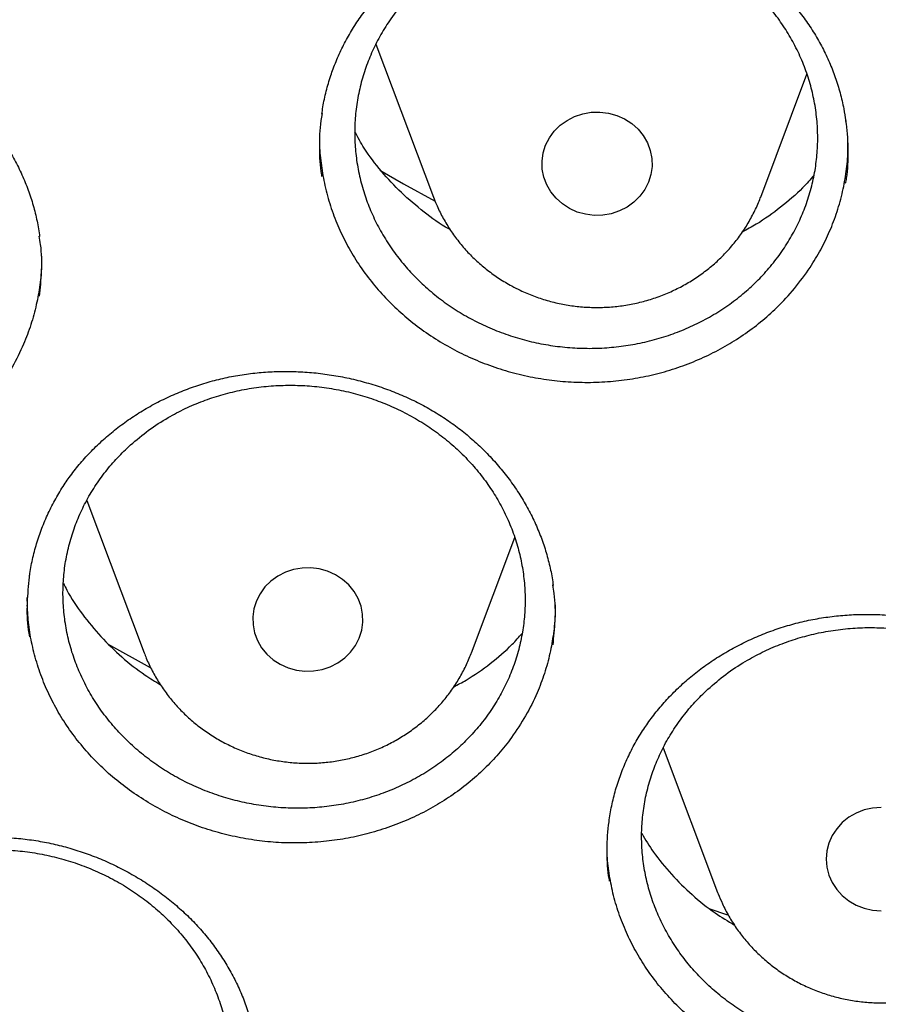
# Model space of a CAD drawing. Header units: millimetres. Extents: x 8 to 1233, y 12 to 1462.
# Tile 26 of 127: x 439.31 to 445.54, y 1257.13 to 1264.28. Entities that reach past the tile are written whole.
import ezdxf

# ---------------------------------------------------------------- set-up
doc = ezdxf.new("R2010")
doc.units = ezdxf.units.MM

msp = doc.modelspace()

# ---------------------------------------------------------------- linework, layer by layer
at = {"color": 7, "linetype": 'Continuous', "lineweight": 30}
for p, q in [((441.8948, 1264.1032), (442.3119, 1262.9946)), ((444.688, 1262.9946), (445.0235, 1263.8862)), ((439.7956, 1260.7923), (440.2119, 1259.6859)), ((442.588, 1259.6859), (442.9025, 1260.5217)), ((439.363, 1260.0599), (439.3634, 1260.0874)), ((439.9453, 1259.751), (440.2561, 1259.5796)), ((442.5861, 1259.6809), (442.588, 1259.6859)), ((443.9802, 1258.9969), (444.3753, 1257.9468)), ((444.3753, 1257.9468), (444.3791, 1257.9368)), ((444.3105, 1257.8293), (444.4476, 1257.7845))]:
    msp.add_line(p, q, dxfattribs=at)
at = {"color": 7, "linetype": 'Continuous', "lineweight": 30, "flags": 128}
for points in [[(443.2999, 1262.9111), (443.2482, 1262.9444), (443.2027, 1262.985), (443.1645, 1263.0317), (443.1345, 1263.0834), (443.1136, 1263.1389), (443.1021, 1263.1968), (443.1005, 1263.2557), (443.1087, 1263.3141), (443.1265, 1263.3706), (443.1535, 1263.4237), (443.1891, 1263.4722), (443.2323, 1263.515), (443.2821, 1263.5508), (443.3372, 1263.5789), (443.3964, 1263.5986), (443.4581, 1263.6093), (443.5209, 1263.6108), (443.5831, 1263.6032), (443.6433, 1263.5864), (443.6999, 1263.5611), (443.7517, 1263.5277), (443.7972, 1263.4872), (443.8354, 1263.4405), (443.8654, 1263.3887), (443.8863, 1263.3332), (443.8977, 1263.2753), (443.8994, 1263.2164), (443.8912, 1263.158), (443.8734, 1263.1016), (443.8463, 1263.0484), (443.8108, 1262.9999), (443.7676, 1262.9572), (443.7178, 1262.9213), (443.6626, 1262.8932), (443.6035, 1262.8736), (443.5417, 1262.8628), (443.479, 1262.8613), (443.4168, 1262.869), (443.3566, 1262.8857), (443.2999, 1262.9111)], [(441.9235, 1263.1895), (442.0957, 1263.0913), (442.3242, 1262.9644)], [(441.5999, 1260.2524), (441.5433, 1260.2777), (441.4831, 1260.2945), (441.4209, 1260.3022), (441.3581, 1260.3006), (441.2964, 1260.2899), (441.2372, 1260.2702), (441.1821, 1260.2421), (441.1323, 1260.2063), (441.0891, 1260.1636), (441.0535, 1260.115), (441.0265, 1260.0619), (441.0087, 1260.0054), (441.0005, 1259.947), (441.0021, 1259.8882), (441.0136, 1259.8303), (441.0345, 1259.7747), (441.0645, 1259.723), (441.1027, 1259.6763), (441.1482, 1259.6357), (441.1999, 1259.6024), (441.2566, 1259.577), (441.3168, 1259.5603), (441.379, 1259.5526), (441.4417, 1259.5542), (441.5035, 1259.5649), (441.5626, 1259.5846), (441.6178, 1259.6127), (441.6676, 1259.6485), (441.7108, 1259.6912), (441.7463, 1259.7397), (441.7734, 1259.7929), (441.7912, 1259.8494), (441.7994, 1259.9077), (441.7977, 1259.9666), (441.7863, 1260.0245), (441.7654, 1260.08), (441.7354, 1260.1318), (441.6972, 1260.1785), (441.6517, 1260.219), (441.5999, 1260.2524)], [(445.5634, 1258.5635), (445.5008, 1258.5589), (445.4398, 1258.5452), (445.3818, 1258.5226), (445.3282, 1258.4919), (445.2805, 1258.4536), (445.2398, 1258.4089), (445.207, 1258.3586), (445.1829, 1258.3042), (445.1683, 1258.247), (445.1634, 1258.1883), (445.1683, 1258.1296), (445.1829, 1258.0723), (445.207, 1258.0179), (445.2398, 1257.9677), (445.2805, 1257.9229), (445.3282, 1257.8847), (445.3818, 1257.8539), (445.4398, 1257.8314), (445.5008, 1257.8176), (445.5634, 1257.813)]]:
    msp.add_lwpolyline(points, dxfattribs=at)
at = {"color": 7, "linetype": 'Continuous', "lineweight": 30}
for points, knots in [([(417.4486, 1280.8375), (417.4463, 1280.8027), (417.4415, 1280.7321), (417.4354, 1280.6152), (417.4286, 1280.4902), (417.4206, 1280.3588), (417.4125, 1280.2179), (417.4045, 1280.0667), (417.3961, 1279.888), (417.3875, 1279.6794), (417.3794, 1279.4387), (417.372, 1279.1495), (417.3668, 1278.8078), (417.3658, 1278.4091), (417.3705, 1277.9815), (417.3829, 1277.4935), (417.4058, 1276.9514), (417.4417, 1276.3657), (417.4891, 1275.778), (417.5475, 1275.1926), (417.6168, 1274.6096), (417.7109, 1273.9289), (417.8369, 1273.1522), (418.0037, 1272.2819), (418.1559, 1271.593), (418.2794, 1271.0823), (418.3644, 1270.7469), (418.4517, 1270.4176), (418.5387, 1270.1029), (418.6226, 1269.8113), (418.7015, 1269.5461), (418.7747, 1269.3073), (418.8417, 1269.0947), (418.9018, 1268.9082), (418.9546, 1268.7476), (418.9996, 1268.6128), (419.0361, 1268.5051), (419.0667, 1268.4158), (419.0963, 1268.3301), (419.1307, 1268.2311), (419.1729, 1268.1117), (419.2265, 1267.9616), (419.2934, 1267.778), (419.3749, 1267.5587), (419.4694, 1267.3106), (419.5776, 1267.0339), (419.6987, 1266.7331), (419.8293, 1266.4187), (420.0428, 1265.9201), (420.3446, 1265.2531), (420.7327, 1264.4582), (421.1189, 1263.7182), (421.4998, 1263.0305), (421.8915, 1262.3618), (422.3326, 1261.6481), (422.8309, 1260.888), (423.3928, 1260.0842), (423.9795, 1259.2958), (424.5162, 1258.6177), (424.997, 1258.0394), (425.4191, 1257.551), (425.8641, 1257.056), (426.3329, 1256.5553), (426.7917, 1256.0852), (427.2371, 1255.6461), (427.6654, 1255.2382), (428.1106, 1254.8291), (428.5722, 1254.4202), (428.9867, 1254.0662), (429.3409, 1253.7727), (429.623, 1253.5442), (429.8866, 1253.3351), (430.1312, 1253.1447), (430.3564, 1252.9725), (430.5684, 1252.813), (430.7654, 1252.6671), (430.9451, 1252.5358), (431.0812, 1252.4377), (431.1767, 1252.3693), (431.2352, 1252.3277), (431.285, 1252.2924), (431.3413, 1252.2526), (431.4168, 1252.1995), (431.517, 1252.1295), (431.6395, 1252.0446), (431.7846, 1251.9451), (431.9524, 1251.8312), (432.2315, 1251.6444), (432.6199, 1251.3909), (433.1158, 1251.0786), (433.6257, 1250.7693), (434.1492, 1250.4637), (434.6865, 1250.1624), (435.2711, 1249.8477), (435.9056, 1249.5217), (436.5918, 1249.1875), (437.2908, 1248.8653), (438.0629, 1248.5294), (438.9021, 1248.1885), (439.807, 1247.8494), (440.7064, 1247.5392), (441.5993, 1247.2571), (442.4846, 1247.002), (443.3617, 1246.7727), (444.2342, 1246.5671), (445.1482, 1246.3749), (446.1083, 1246.1987), (447.1155, 1246.0422), (448.127, 1245.9133), (449.142, 1245.8122), (450.1597, 1245.7389), (451.1793, 1245.6937), (452.1998, 1245.6767), (453.2204, 1245.6882), (454.2402, 1245.7278), (455.2584, 1245.7956), (456.274, 1245.8913), (457.2869, 1246.0148), (458.2977, 1246.1663), (459.3005, 1246.345), (460.2954, 1246.5505), (461.2814, 1246.7824), (462.2645, 1247.0424), (463.1731, 1247.3099), (464.0095, 1247.5789), (464.7785, 1247.8454), (465.5529, 1248.1336), (466.3393, 1248.4473), (467.1369, 1248.7878), (467.9448, 1249.1564), (468.7571, 1249.552), (469.5729, 1249.9751), (470.2341, 1250.3403), (470.737, 1250.6305), (471.0753, 1250.8309), (471.3926, 1251.0235), (471.6881, 1251.207), (471.9605, 1251.3797), (472.2105, 1251.5414), (472.4388, 1251.6916), (472.6472, 1251.831), (472.8311, 1251.9558), (472.9918, 1252.0663), (473.1297, 1252.1621), (473.2491, 1252.2458), (473.3444, 1252.3133), (473.4264, 1252.3717), (473.5077, 1252.4298), (473.6044, 1252.4995), (473.7264, 1252.588), (473.8757, 1252.6975), (474.0535, 1252.8295), (474.2478, 1252.9758), (474.453, 1253.1327), (474.6644, 1253.2969), (474.9416, 1253.5158), (475.2877, 1253.7955), (475.7047, 1254.1432), (476.1368, 1254.5158), (476.5831, 1254.9141), (477.0421, 1255.339), (477.465, 1255.7457), (477.8499, 1256.1285), (478.1897, 1256.4765), (478.5204, 1256.8252), (478.8354, 1257.167), (479.1336, 1257.4994), (479.431, 1257.8399), (479.726, 1258.1869), (480.0167, 1258.5389), (480.2869, 1258.8751), (480.539, 1259.197), (480.7734, 1259.5037), (480.9905, 1259.7946), (481.1892, 1260.0669), (481.3763, 1260.3285), (481.5624, 1260.5941), (481.7575, 1260.8785), (481.9651, 1261.1885), (482.1844, 1261.5244), (482.4144, 1261.8866), (482.6543, 1262.276), (482.9029, 1262.6929), (483.1393, 1263.1036), (483.3624, 1263.5046), (483.5713, 1263.8923), (483.7805, 1264.2937), (483.9838, 1264.6979), (484.192, 1265.1269), (484.3989, 1265.5702), (484.6016, 1266.024), (484.7842, 1266.45), (484.948, 1266.8475), (485.0942, 1267.2161), (485.2239, 1267.5551), (485.3203, 1267.8153), (485.3872, 1268.0004), (485.4278, 1268.1141), (485.4615, 1268.2096), (485.4884, 1268.2865), (485.5098, 1268.348), (485.5311, 1268.4098), (485.5572, 1268.4859), (485.5916, 1268.5872), (485.6334, 1268.712), (485.6905, 1268.8849), (485.7613, 1269.1041), (485.8438, 1269.3673), (485.9288, 1269.6472), (486.0157, 1269.9433), (486.1075, 1270.2686), (486.2037, 1270.6246), (486.3035, 1271.013), (486.4029, 1271.4219), (486.5011, 1271.8515), (486.5973, 1272.3018), (486.6905, 1272.7731), (486.7795, 1273.2635), (486.8743, 1273.8381), (486.9674, 1274.483), (487.0523, 1275.1857), (487.1191, 1275.866), (487.1693, 1276.5234), (487.2043, 1277.1575), (487.2256, 1277.7681), (487.2335, 1278.2839), (487.2336, 1278.7094), (487.2297, 1279.0499), (487.2224, 1279.3767), (487.2125, 1279.6851), (487.2011, 1279.9681), (487.189, 1280.2231), (487.1766, 1280.4505), (487.1644, 1280.6521), (487.1554, 1280.7788), (487.1512, 1280.8375)], [0, 0, 0, 0, 0.000951, 0.00193, 0.003036, 0.004253, 0.00557, 0.006974, 0.008466, 0.010552, 0.012788, 0.015174, 0.018604, 0.022304, 0.026272, 0.03051, 0.035893, 0.041374, 0.046842, 0.052297, 0.05774, 0.063171, 0.071403, 0.079606, 0.08778, 0.090983, 0.094182, 0.097376, 0.100428, 0.103231, 0.105785, 0.10809, 0.110147, 0.111955, 0.113514, 0.114824, 0.115886, 0.11666, 0.117435, 0.118394, 0.119556, 0.120935, 0.1228, 0.124954, 0.127398, 0.13013, 0.133153, 0.136345, 0.139516, 0.148103, 0.156499, 0.163834, 0.171017, 0.178053, 0.185051, 0.193961, 0.202877, 0.211797, 0.220722, 0.226386, 0.232222, 0.238233, 0.244421, 0.250785, 0.255992, 0.261311, 0.266742, 0.272285, 0.27791, 0.281398, 0.284646, 0.287656, 0.290428, 0.29296, 0.295254, 0.297539, 0.299525, 0.301212, 0.30203, 0.302668, 0.303133, 0.303663, 0.304513, 0.305603, 0.306931, 0.308499, 0.310306, 0.312352, 0.317473, 0.322688, 0.327986, 0.333366, 0.338829, 0.344373, 0.351014, 0.357768, 0.364616, 0.371408, 0.380055, 0.388561, 0.396927, 0.405153, 0.413239, 0.421184, 0.429005, 0.436806, 0.445722, 0.454637, 0.463552, 0.472466, 0.481381, 0.490295, 0.499209, 0.508124, 0.517038, 0.525953, 0.534867, 0.543782, 0.552713, 0.561687, 0.570523, 0.5794, 0.588317, 0.597276, 0.604345, 0.611477, 0.618749, 0.626162, 0.633856, 0.641696, 0.649684, 0.657818, 0.6661, 0.66977, 0.673275, 0.676573, 0.679664, 0.682548, 0.68518, 0.687612, 0.689845, 0.691879, 0.693551, 0.69506, 0.69637, 0.697452, 0.698185, 0.699064, 0.700127, 0.701374, 0.703099, 0.705086, 0.707304, 0.709618, 0.712011, 0.714483, 0.719094, 0.723957, 0.729073, 0.73444, 0.74006, 0.745932, 0.750271, 0.754723, 0.759079, 0.763274, 0.767308, 0.77118, 0.775537, 0.779669, 0.783577, 0.787261, 0.790789, 0.794084, 0.797145, 0.799974, 0.80285, 0.805987, 0.809384, 0.813035, 0.816945, 0.821115, 0.825545, 0.830235, 0.834102, 0.838129, 0.842317, 0.846532, 0.850561, 0.855429, 0.859991, 0.864249, 0.8682, 0.871847, 0.875187, 0.878223, 0.879511, 0.880626, 0.881559, 0.88231, 0.882879, 0.883358, 0.884118, 0.885104, 0.886317, 0.887757, 0.890141, 0.892692, 0.895393, 0.898241, 0.901239, 0.90476, 0.908466, 0.912357, 0.916434, 0.920696, 0.925143, 0.929775, 0.934543, 0.941328, 0.94789, 0.954228, 0.960343, 0.966236, 0.971905, 0.977351, 0.980594, 0.983753, 0.986827, 0.989704, 0.992312, 0.994612, 0.996657, 0.99845, 1, 1, 1, 1]), ([(420.0617, 1274.3598), (420.0635, 1274.3456), (420.0864, 1274.1668), (420.1385, 1273.8243), (420.2184, 1273.3326), (420.3078, 1272.8423), (420.4054, 1272.3534), (420.5116, 1271.8661), (420.6262, 1271.3805), (420.7493, 1270.8967), (420.8807, 1270.4148), (421.0205, 1269.9351), (421.1686, 1269.4575), (421.3249, 1268.9822), (421.4896, 1268.5095), (421.6624, 1268.0392), (421.8433, 1267.5717), (422.0324, 1267.1071), (422.2295, 1266.6453), (422.4345, 1266.1867), (422.6476, 1265.7312), (422.8685, 1265.2791), (423.0972, 1264.8304), (423.3337, 1264.3853), (423.5779, 1263.9439), (423.8298, 1263.5062), (424.0892, 1263.0725), (424.3561, 1262.6427), (424.6305, 1262.2172), (424.9122, 1261.7958), (425.2012, 1261.3789), (425.4973, 1260.9664), (425.8007, 1260.5585), (426.111, 1260.1553), (426.4284, 1259.7569), (426.7526, 1259.3634), (427.0836, 1258.975), (427.4213, 1258.5916), (427.7656, 1258.2135), (428.1165, 1257.8406), (428.4738, 1257.4732), (428.8374, 1257.1114), (429.2072, 1256.7551), (429.5832, 1256.4045), (429.9653, 1256.0598), (430.3533, 1255.7209), (430.7471, 1255.388), (431.1466, 1255.0612), (431.5518, 1254.7405), (431.9625, 1254.4261), (432.3786, 1254.118), (432.8, 1253.8163), (433.2266, 1253.5211), (433.6582, 1253.2325), (434.0949, 1252.9505), (434.5363, 1252.6753), (434.9825, 1252.4068), (435.4333, 1252.1452), (435.8886, 1251.8905), (436.3482, 1251.6428), (436.8121, 1251.4022), (437.2801, 1251.1688), (437.7521, 1250.9425), (438.228, 1250.7235), (438.7076, 1250.5118), (439.1908, 1250.3074), (439.6775, 1250.1105), (440.1676, 1249.921), (440.6609, 1249.7391), (441.1572, 1249.5648), (441.6566, 1249.3981), (442.1588, 1249.239), (442.6637, 1249.0876), (443.1711, 1248.944), (443.681, 1248.8082), (444.1931, 1248.6802), (444.7075, 1248.5601), (445.2238, 1248.4478), (445.742, 1248.3435), (446.262, 1248.2471), (446.7836, 1248.1586), (447.3066, 1248.0782), (447.831, 1248.0058), (448.3565, 1247.9414), (448.8831, 1247.8851), (449.4106, 1247.8368), (449.9389, 1247.7966), (450.4678, 1247.7646), (450.9972, 1247.7406), (451.527, 1247.7247), (452.0569, 1247.7169), (452.5869, 1247.7172), (453.1169, 1247.7257), (453.6466, 1247.7422), (454.176, 1247.7669), (454.7048, 1247.7997), (455.233, 1247.8405), (455.7605, 1247.8895), (456.287, 1247.9465), (456.8125, 1248.0115), (457.3367, 1248.0846), (457.8597, 1248.1657), (458.3811, 1248.2548), (458.901, 1248.3518), (459.419, 1248.4568), (459.9352, 1248.5697), (460.4494, 1248.6905), (460.9613, 1248.8192), (461.471, 1248.9557), (461.9783, 1249.0999), (462.4829, 1249.2519), (462.9849, 1249.4116), (463.484, 1249.579), (463.9802, 1249.754), (464.4732, 1249.9365), (464.963, 1250.1266), (465.4494, 1250.3241), (465.9324, 1250.5291), (466.4117, 1250.7414), (466.8872, 1250.9611), (467.3589, 1251.1879), (467.8266, 1251.422), (468.2901, 1251.6632), (468.7494, 1251.9115), (469.2043, 1252.1667), (469.6548, 1252.4289), (470.1006, 1252.698), (470.5416, 1252.9738), (470.9779, 1253.2563), (471.4091, 1253.5455), (471.8353, 1253.8413), (472.2562, 1254.1435), (472.6719, 1254.4521), (473.0822, 1254.7671), (473.4869, 1255.0883), (473.886, 1255.4156), (474.2793, 1255.749), (474.6668, 1256.0884), (475.0484, 1256.4337), (475.4239, 1256.7847), (475.7932, 1257.1415), (476.1563, 1257.5038), (476.5131, 1257.8717), (476.8634, 1258.245), (477.2072, 1258.6236), (477.5443, 1259.0074), (477.8748, 1259.3963), (478.1984, 1259.7902), (478.5152, 1260.189), (478.825, 1260.5926), (479.1277, 1261.0009), (479.4233, 1261.4138), (479.7117, 1261.8312), (479.9928, 1262.2528), (480.2665, 1262.6788), (480.5328, 1263.1089), (480.7916, 1263.543), (481.0428, 1263.981), (481.2864, 1264.4227), (481.5223, 1264.8682), (481.7503, 1265.3172), (481.9706, 1265.7696), (482.183, 1266.2253), (482.3874, 1266.6843), (482.5838, 1267.1462), (482.7722, 1267.6112), (482.9524, 1268.0789), (483.1246, 1268.5494), (483.2885, 1269.0224), (483.4442, 1269.4978), (483.5916, 1269.9756), (483.7306, 1270.4556), (483.8614, 1270.9376), (483.9837, 1271.4216), (484.0976, 1271.9074), (484.2031, 1272.3948), (484.3, 1272.8838), (484.3886, 1273.3742), (484.4681, 1273.866), (484.5257, 1274.2546), (484.5538, 1274.4796), (484.5614, 1274.5399)], [0, 0, 0, 0, 0.000487, 0.006121, 0.011754, 0.017387, 0.023021, 0.028654, 0.034288, 0.039922, 0.045555, 0.051189, 0.056822, 0.062456, 0.06809, 0.073724, 0.079357, 0.084991, 0.090625, 0.096259, 0.101893, 0.107527, 0.113161, 0.118796, 0.12443, 0.130064, 0.135698, 0.141333, 0.146967, 0.152602, 0.158236, 0.163871, 0.169506, 0.17514, 0.180775, 0.18641, 0.192045, 0.19768, 0.203315, 0.20895, 0.214585, 0.22022, 0.225855, 0.23149, 0.237126, 0.242761, 0.248397, 0.254032, 0.259668, 0.265303, 0.270939, 0.276574, 0.28221, 0.287846, 0.293482, 0.299117, 0.304753, 0.310389, 0.316025, 0.321661, 0.327297, 0.332933, 0.338569, 0.344205, 0.349841, 0.355478, 0.361114, 0.36675, 0.372386, 0.378023, 0.383659, 0.389295, 0.394932, 0.400568, 0.406204, 0.411841, 0.417477, 0.423114, 0.42875, 0.434387, 0.440023, 0.44566, 0.451296, 0.456933, 0.462569, 0.468206, 0.473842, 0.479479, 0.485115, 0.490752, 0.496388, 0.502025, 0.507662, 0.513298, 0.518935, 0.524571, 0.530208, 0.535845, 0.541481, 0.547118, 0.552754, 0.558391, 0.564027, 0.569664, 0.5753, 0.580937, 0.586573, 0.59221, 0.597846, 0.603483, 0.609119, 0.614756, 0.620392, 0.626028, 0.631665, 0.637301, 0.642937, 0.648574, 0.65421, 0.659846, 0.665482, 0.671118, 0.676754, 0.682391, 0.688027, 0.693663, 0.699299, 0.704935, 0.710571, 0.716206, 0.721842, 0.727478, 0.733114, 0.73875, 0.744385, 0.750021, 0.755656, 0.761292, 0.766927, 0.772563, 0.778198, 0.783834, 0.789469, 0.795104, 0.800739, 0.806374, 0.812009, 0.817644, 0.823279, 0.828914, 0.834549, 0.840184, 0.845819, 0.851453, 0.857088, 0.862722, 0.868357, 0.873991, 0.879626, 0.88526, 0.890894, 0.896529, 0.902163, 0.907797, 0.913431, 0.919065, 0.924699, 0.930333, 0.935967, 0.9416, 0.947234, 0.952868, 0.958502, 0.964135, 0.969769, 0.975403, 0.981036, 0.98667, 0.992303, 0.997937, 1, 1, 1, 1]), ([(441.5842, 1263.9259), (441.591, 1263.9437), (441.6117, 1263.9976), (441.6521, 1264.0857), (441.7083, 1264.1888), (441.7725, 1264.2889), (441.8442, 1264.3853), (441.9233, 1264.4776), (442.0092, 1264.5651), (442.1014, 1264.6473), (442.1993, 1264.7235), (442.3023, 1264.7933), (442.4097, 1264.8561), (442.5209, 1264.9118), (442.6352, 1264.9599), (442.7527, 1265.0006), (442.8736, 1265.0342), (442.9979, 1265.0606), (443.1251, 1265.0797), (443.2542, 1265.0912), (443.3844, 1265.095), (443.5146, 1265.091), (443.6439, 1265.0791), (443.7711, 1265.0596), (443.8956, 1265.0325), (444.0165, 1264.9981), (444.1342, 1264.9564), (444.249, 1264.9075), (444.3611, 1264.8513), (444.4698, 1264.788), (444.5744, 1264.7179), (444.6743, 1264.6415), (444.7686, 1264.5592), (444.8568, 1264.4715), (444.9382, 1264.379), (445.0123, 1264.2824), (445.0788, 1264.1821), (445.1373, 1264.0787), (445.1878, 1263.9722), (445.2307, 1263.8629), (445.2654, 1263.7505), (445.291, 1263.6448), (445.301, 1263.5762), (445.3054, 1263.5463)], [0, 0, 0, 0, 0.012206, 0.036821, 0.06155, 0.086442, 0.111471, 0.136602, 0.161793, 0.186989, 0.212126, 0.237156, 0.262033, 0.286722, 0.311189, 0.335475, 0.359946, 0.384687, 0.409644, 0.434751, 0.459933, 0.485099, 0.510152, 0.535023, 0.559649, 0.583987, 0.608093, 0.632439, 0.657017, 0.681803, 0.706753, 0.731818, 0.756941, 0.782061, 0.807118, 0.83207, 0.856888, 0.88156, 0.906099, 0.930779, 0.955641, 0.980667, 1, 1, 1, 1]), ([(442.223, 1264.5398), (442.2564, 1264.5692), (442.3234, 1264.6281), (442.4346, 1264.707), (442.5534, 1264.7781), (442.6787, 1264.8394), (442.8079, 1264.8903), (442.9415, 1264.9311), (443.0798, 1264.9616), (443.2205, 1264.9811), (443.3613, 1264.9895), (443.5025, 1264.9871), (443.6446, 1264.9736), (443.7849, 1264.9491), (443.9214, 1264.9141), (444.0543, 1264.8689), (444.184, 1264.813), (444.3082, 1264.7473), (444.4249, 1264.6729), (444.5346, 1264.59), (444.6373, 1264.498), (444.7314, 1264.3984), (444.8152, 1264.293), (444.8893, 1264.1817), (444.9536, 1264.064), (445.0069, 1263.9419), (445.0484, 1263.8173), (445.0787, 1263.6901), (445.0973, 1263.56), (445.1039, 1263.4289), (445.0984, 1263.2992), (445.0813, 1263.1705), (445.0521, 1263.0425), (445.0111, 1262.9174), (444.9593, 1262.7971), (444.8967, 1262.6814), (444.823, 1262.57), (444.7391, 1262.4648), (444.6467, 1262.3677), (444.5457, 1262.2779), (444.4357, 1262.1957), (444.3183, 1262.1225), (444.1957, 1262.0593), (444.0677, 1262.0058), (443.9338, 1261.9621), (443.7963, 1261.929), (443.6574, 1261.907), (443.5168, 1261.8957), (443.3743, 1261.8954), (443.232, 1261.9063), (443.0925, 1261.9279), (442.9553, 1261.9601), (442.8201, 1262.0032), (442.6893, 1262.0567), (442.5649, 1262.1195), (442.4464, 1262.1915), (442.3338, 1262.2731), (442.2291, 1262.3632), (442.1338, 1262.4601), (442.0475, 1262.5637), (441.9702, 1262.6747), (441.9033, 1262.7912), (441.8478, 1262.9112), (441.8033, 1263.0349), (441.7699, 1263.1627), (441.7484, 1263.2925), (441.7391, 1263.4222), (441.7413, 1263.552), (441.7557, 1263.6823), (441.7821, 1263.8109), (441.8198, 1263.9356), (441.8687, 1264.0569), (441.9292, 1264.175), (442.0067, 1264.2972), (442.1024, 1264.4213), (442.1826, 1264.5001), (442.223, 1264.5398)], [0, 0, 0, 0, 0.0132358, 0.0264717, 0.040092, 0.0537123, 0.0669482, 0.0801841, 0.0938047, 0.1074253, 0.1206572, 0.133889, 0.1475055, 0.161122, 0.1743488, 0.1875756, 0.2011869, 0.2147982, 0.228022, 0.2412458, 0.2548538, 0.2684618, 0.2816859, 0.29491, 0.3085181, 0.3221262, 0.3353538, 0.3485814, 0.362193, 0.3758046, 0.3890373, 0.4022701, 0.415887, 0.4295039, 0.4427411, 0.4559784, 0.4696001, 0.4832218, 0.496461, 0.5097002, 0.5233241, 0.536948, 0.5501857, 0.5634234, 0.577046, 0.5906685, 0.6039019, 0.6171354, 0.6307536, 0.6443718, 0.6576, 0.6708283, 0.6844411, 0.6980539, 0.7112783, 0.7245027, 0.7381114, 0.7517201, 0.7649438, 0.7781674, 0.7917751, 0.8053828, 0.818609, 0.8318353, 0.8454455, 0.8590557, 0.8722868, 0.8855179, 0.899133, 0.9127482, 0.9259842, 0.9392203, 0.9528407, 0.9664611, 0.9831374, 1, 1, 1, 1]), ([(435.9404, 1263.5115), (435.9519, 1263.5271), (435.9865, 1263.5742), (436.0496, 1263.6495), (436.1319, 1263.7356), (436.2212, 1263.8169), (436.3168, 1263.893), (436.4184, 1263.9634), (436.5254, 1264.0277), (436.6371, 1264.0853), (436.7527, 1264.1359), (436.8715, 1264.1792), (436.9928, 1264.2148), (437.1157, 1264.2425), (437.2397, 1264.2623), (437.3647, 1264.2742), (437.4909, 1264.2785), (437.6186, 1264.2751), (437.7471, 1264.264), (437.8756, 1264.2451), (438.003, 1264.2185), (438.1284, 1264.1844), (438.2507, 1264.1431), (438.3691, 1264.0947), (438.4828, 1264.0399), (438.591, 1263.9788), (438.6941, 1263.9114), (438.7924, 1263.8379), (438.8861, 1263.7579), (438.9746, 1263.6719), (439.0574, 1263.5803), (439.1338, 1263.4837), (439.2033, 1263.3827), (439.2653, 1263.2779), (439.3196, 1263.1701), (439.3655, 1263.0598), (439.4033, 1262.9479), (439.4316, 1262.8347), (439.4478, 1262.7547), (439.4521, 1262.7123), (439.4525, 1262.7082)], [0, 0, 0, 0, 0.01346, 0.04048, 0.067624, 0.094943, 0.122413, 0.149999, 0.177653, 0.205321, 0.23293, 0.260426, 0.28776, 0.314892, 0.341778, 0.368434, 0.395299, 0.422471, 0.449893, 0.477491, 0.505183, 0.532872, 0.560449, 0.587834, 0.61496, 0.641775, 0.668331, 0.695124, 0.722192, 0.749497, 0.776994, 0.804627, 0.832336, 0.860055, 0.887715, 0.915268, 0.942681, 0.969938, 0.997048, 1, 1, 1, 1]), ([(441.5023, 1263.596), (441.5045, 1263.6134), (441.5116, 1263.6696), (441.5327, 1263.7632), (441.5589, 1263.8556), (441.5782, 1263.9092), (441.5842, 1263.9259)], [0, 0, 0, 0, 0.154537, 0.500436, 0.844231, 1, 1, 1, 1]), ([(441.5031, 1263.5998), (441.4999, 1263.5828), (441.4846, 1263.5009), (441.483, 1263.3516), (441.4864, 1263.2155), (441.5, 1263.1471), (441.5007, 1263.1435)], [0, 0, 0, 0, 0.112704, 0.545541, 0.975794, 1, 1, 1, 1]), ([(445.3048, 1263.0942), (445.3072, 1263.1064), (445.3219, 1263.1835), (445.3237, 1263.3282), (445.3214, 1263.4689), (445.3071, 1263.542), (445.3056, 1263.5501)], [0, 0, 0, 0, 0.081394, 0.514383, 0.946034, 1, 1, 1, 1]), ([(442.4333, 1262.7571), (442.4298, 1262.759), (442.362, 1262.7954), (442.242, 1262.8844), (442.0769, 1263.023), (441.932, 1263.1795), (441.8188, 1263.3279), (441.7635, 1263.4279), (441.7418, 1263.4673)], [0, 0, 0, 0, 0.0115817, 0.2240234, 0.4371425, 0.6495838, 0.8620137, 1, 1, 1, 1]), ([(441.4856, 1263.4365), (441.4852, 1263.4203), (441.4834, 1263.3551), (441.4943, 1263.241), (441.5179, 1263.0939), (441.5564, 1262.9477), (441.608, 1262.8051), (441.6719, 1262.6682), (441.7475, 1262.5366), (441.8357, 1262.41), (441.9353, 1262.2907), (442.0445, 1262.1805), (442.163, 1262.0788), (442.2915, 1261.9855), (442.4281, 1261.9025), (442.5706, 1261.8311), (442.7189, 1261.7706), (442.8735, 1261.7214), (443.0319, 1261.6845), (443.1914, 1261.6603), (443.3521, 1261.6482), (443.5148, 1261.6487), (443.6768, 1261.6618), (443.8352, 1261.6874), (443.9907, 1261.7249), (444.1435, 1261.7749), (444.291, 1261.8367), (444.4306, 1261.9092), (444.5632, 1261.9921), (444.6888, 1262.0859), (444.8145, 1262.1981), (444.9374, 1262.3292), (445.0102, 1262.4321), (445.0469, 1262.4838)], [0, 0, 0, 0, 0.010605, 0.042636, 0.074668, 0.107635, 0.140602, 0.172543, 0.204483, 0.237345, 0.270206, 0.302175, 0.334145, 0.367033, 0.399921, 0.431951, 0.463981, 0.496944, 0.529907, 0.561878, 0.593849, 0.626746, 0.659643, 0.691637, 0.723631, 0.756554, 0.789477, 0.821465, 0.853454, 0.88637, 0.919286, 0.959422, 1, 1, 1, 1]), ([(445.0469, 1262.4838), (445.0733, 1262.5262), (445.1262, 1262.6109), (445.1912, 1262.7466), (445.2448, 1262.8879), (445.2851, 1263.0331), (445.3107, 1263.1797), (445.3229, 1263.2994), (445.3216, 1263.3704), (445.3212, 1263.3924)], [0, 0, 0, 0, 0.153745, 0.307495, 0.465709, 0.623921, 0.77756, 0.931203, 1, 1, 1, 1]), ([(445.075, 1263.1522), (445.0481, 1263.1213), (444.975, 1263.0374), (444.8343, 1262.918), (444.6863, 1262.8111), (444.5881, 1262.7579), (444.5537, 1262.7393)], [0, 0, 0, 0, 0.186624, 0.507668, 0.827692, 1, 1, 1, 1]), ([(442.313, 1262.9946), (442.3196, 1262.9767), (442.3378, 1262.9271), (442.3765, 1262.8494), (442.428, 1262.762), (442.4871, 1262.6792), (442.5531, 1262.6012), (442.6255, 1262.5288), (442.7041, 1262.4624), (442.7886, 1262.4014), (442.8492, 1262.3666), (442.88, 1262.349)], [0, 0, 0, 0, 0.065805, 0.181554, 0.29744, 0.413497, 0.529749, 0.646213, 0.762901, 0.879815, 1, 1, 1, 1]), ([(442.88, 1262.349), (442.9004, 1262.3384), (442.9515, 1262.3117), (443.037, 1262.2758), (443.1361, 1262.2427), (443.2379, 1262.2177), (443.3415, 1262.2008), (443.4463, 1262.1924), (443.5516, 1262.1923), (443.6566, 1262.2006), (443.7605, 1262.2174), (443.8627, 1262.2424), (443.9625, 1262.2755), (444.059, 1262.3165), (444.1517, 1262.3652), (444.2398, 1262.4211), (444.3228, 1262.4838), (444.4, 1262.5531), (444.4709, 1262.6282), (444.535, 1262.7087), (444.5921, 1262.794), (444.6408, 1262.8838), (444.6725, 1262.9509), (444.6854, 1262.9888), (444.6873, 1262.9946)], [0, 0, 0, 0, 0.031781, 0.079663, 0.127597, 0.1756, 0.223664, 0.271779, 0.319934, 0.368119, 0.416319, 0.46452, 0.512712, 0.56088, 0.609013, 0.657096, 0.705117, 0.753065, 0.80093, 0.848703, 0.896379, 0.943956, 0.991435, 1, 1, 1, 1]), ([(439.4516, 1262.2738), (439.4579, 1262.3331), (439.4712, 1262.458), (439.4683, 1262.6052), (439.4536, 1262.6911), (439.4501, 1262.7115)], [0, 0, 0, 0, 0.408372, 0.85918, 1, 1, 1, 1]), ([(439.466, 1262.5653), (439.4664, 1262.5445), (439.4678, 1262.4749), (439.4559, 1262.357), (439.4309, 1262.2114), (439.3914, 1262.0673), (439.3342, 1261.9152), (439.257, 1261.7575), (439.1864, 1261.6535), (439.1509, 1261.6012)], [0, 0, 0, 0, 0.060749, 0.203219, 0.345691, 0.492288, 0.638886, 0.818447, 1, 1, 1, 1]), ([(439.6685, 1260.9594), (439.6801, 1260.9751), (439.7147, 1261.0221), (439.7779, 1261.0973), (439.8603, 1261.1834), (439.9496, 1261.2647), (440.0453, 1261.3409), (440.147, 1261.4114), (440.254, 1261.4759), (440.3657, 1261.5337), (440.4814, 1261.5846), (440.6003, 1261.6282), (440.7216, 1261.6642), (440.8446, 1261.6924), (440.9686, 1261.7126), (441.0936, 1261.725), (441.2198, 1261.7298), (441.3475, 1261.727), (441.476, 1261.7165), (441.6045, 1261.6983), (441.7319, 1261.6724), (441.8573, 1261.639), (441.9797, 1261.5983), (442.0981, 1261.5508), (442.2117, 1261.4966), (442.32, 1261.4363), (442.423, 1261.3698), (442.5213, 1261.297), (442.615, 1261.2178), (442.7035, 1261.1326), (442.7862, 1261.0418), (442.8626, 1260.946), (442.9321, 1260.8457), (442.9941, 1260.7416), (443.0484, 1260.6345), (443.0944, 1260.5249), (443.1321, 1260.4136), (443.1604, 1260.301), (443.1765, 1260.2213), (443.1808, 1260.1791), (443.1812, 1260.175)], [0, 0, 0, 0, 0.013464, 0.040474, 0.067606, 0.094912, 0.122368, 0.149938, 0.177578, 0.20523, 0.232824, 0.260305, 0.287624, 0.314742, 0.341613, 0.368253, 0.395101, 0.422258, 0.449665, 0.477252, 0.504935, 0.532618, 0.560191, 0.587574, 0.614699, 0.641517, 0.668075, 0.694868, 0.721942, 0.749255, 0.776762, 0.804408, 0.832135, 0.859876, 0.887562, 0.915146, 0.942593, 0.969886, 0.997035, 1, 1, 1, 1]), ([(440.1126, 1261.1944), (440.0806, 1261.164), (440.0165, 1261.1032), (439.9305, 1261.0021), (439.8529, 1260.894), (439.786, 1260.7799), (439.7304, 1260.6622), (439.6857, 1260.5404), (439.6522, 1260.4143), (439.6306, 1260.2858), (439.6211, 1260.1572), (439.6232, 1260.0281), (439.6375, 1259.8983), (439.6637, 1259.7698), (439.7013, 1259.6449), (439.75, 1259.5232), (439.8103, 1259.4043), (439.8814, 1259.2904), (439.9618, 1259.1833), (440.0515, 1259.0826), (440.1511, 1258.9881), (440.259, 1258.9016), (440.3731, 1258.8244), (440.4937, 1258.756), (440.6213, 1258.6965), (440.7537, 1258.6471), (440.8888, 1258.6085), (441.0266, 1258.5801), (441.1678, 1258.5623), (441.3099, 1258.5555), (441.4506, 1258.5597), (441.5903, 1258.5746), (441.7292, 1258.6004), (441.865, 1258.6371), (441.9956, 1258.6837), (442.1213, 1258.7401), (442.2423, 1258.8067), (442.3566, 1258.8826), (442.4623, 1258.9664), (442.5599, 1259.0581), (442.6494, 1259.158), (442.7292, 1259.2647), (442.7981, 1259.3763), (442.8566, 1259.4928), (442.9044, 1259.6148), (442.9407, 1259.7403), (442.965, 1259.8671), (442.9777, 1259.9954), (442.9784, 1260.1257), (442.9671, 1260.2557), (442.9439, 1260.3834), (442.9094, 1260.509), (442.863, 1260.6328), (442.8053, 1260.7527), (442.7374, 1260.8668), (442.6596, 1260.9755), (442.5713, 1261.0788), (442.4738, 1261.1751), (442.3689, 1261.2627), (442.2566, 1261.3422), (442.1363, 1261.4136), (442.0101, 1261.4753), (441.88, 1261.5267), (441.7459, 1261.5681), (441.6073, 1261.5994), (441.4665, 1261.6198), (441.3259, 1261.6291), (441.185, 1261.6278), (441.0437, 1261.6155), (440.9042, 1261.5922), (440.7688, 1261.5584), (440.6371, 1261.5145), (440.5089, 1261.4601), (440.3762, 1261.3901), (440.2414, 1261.3036), (440.1557, 1261.2309), (440.1126, 1261.1944)], [0, 0, 0, 0, 0.013241, 0.0264819, 0.0401076, 0.0537332, 0.0669742, 0.0802152, 0.0938409, 0.1074666, 0.1207066, 0.1339466, 0.1475716, 0.1611965, 0.1744318, 0.1876671, 0.2012873, 0.2149075, 0.2281363, 0.2413652, 0.2549786, 0.2685921, 0.2818156, 0.2950391, 0.3086468, 0.3222546, 0.3354762, 0.3486978, 0.3623034, 0.3759089, 0.3891329, 0.4023569, 0.4159647, 0.4295726, 0.4428021, 0.4560317, 0.4696453, 0.4832589, 0.4964949, 0.5097308, 0.5233511, 0.5369714, 0.5502117, 0.5634521, 0.5770771, 0.5907021, 0.6039429, 0.6171837, 0.6308093, 0.644435, 0.6576721, 0.6709092, 0.6845312, 0.6981532, 0.7113841, 0.7246149, 0.7382305, 0.7518461, 0.765071, 0.7782959, 0.7919051, 0.8055144, 0.8187361, 0.8319578, 0.8455636, 0.8591694, 0.8723922, 0.885615, 0.8992217, 0.9128283, 0.926056, 0.9392836, 0.9528951, 0.9665067, 0.9831605, 1, 1, 1, 1]), ([(439.3782, 1260.232), (439.3794, 1260.242), (439.3849, 1260.291), (439.4033, 1260.378), (439.4337, 1260.4923), (439.4731, 1260.604), (439.5203, 1260.7127), (439.5754, 1260.8174), (439.626, 1260.8992), (439.6587, 1260.9455), (439.6685, 1260.9594)], [0, 0, 0, 0, 0.0385531, 0.1889568, 0.3395569, 0.4898842, 0.6396204, 0.7885001, 0.936327, 1, 1, 1, 1]), ([(439.3769, 1260.236), (439.3707, 1260.1738), (439.3581, 1260.0464), (439.3615, 1259.9005), (439.3761, 1259.819), (439.3791, 1259.8023)], [0, 0, 0, 0, 0.431589, 0.883854, 1, 1, 1, 1]), ([(439.6255, 1260.1911), (439.6338, 1260.1739), (439.6715, 1260.0953), (439.7616, 1259.9644), (439.8938, 1259.8013), (440.0471, 1259.6536), (440.1925, 1259.5371), (440.2919, 1259.4776), (440.3291, 1259.4553)], [0, 0, 0, 0, 0.05723, 0.26204, 0.467502, 0.672313, 0.877226, 1, 1, 1, 1]), ([(443.1802, 1259.7436), (443.1865, 1259.8022), (443.1999, 1259.9261), (443.197, 1260.0724), (443.1823, 1260.158), (443.1789, 1260.1784)], [0, 0, 0, 0, 0.40607, 0.858104, 1, 1, 1, 1]), ([(442.8787, 1259.0699), (442.8483, 1259.0304), (442.7875, 1258.9514), (442.6819, 1258.8414), (442.5661, 1258.7384), (442.4408, 1258.645), (442.3083, 1258.5625), (442.1683, 1258.4905), (442.0206, 1258.4292), (441.8677, 1258.3795), (441.7122, 1258.3424), (441.5538, 1258.3173), (441.3919, 1258.3046), (441.2293, 1258.3044), (441.0687, 1258.3168), (440.9098, 1258.3412), (440.752, 1258.3781), (440.5978, 1258.4271), (440.4499, 1258.4873), (440.3077, 1258.5584), (440.171, 1258.641), (440.0423, 1258.7338), (439.9238, 1258.8351), (439.8146, 1258.9448), (439.715, 1259.0636), (439.6265, 1259.1895), (439.5505, 1259.3204), (439.4866, 1259.4565), (439.4348, 1259.5982), (439.3965, 1259.7433), (439.3713, 1259.8881), (439.3657, 1259.9841), (439.3629, 1260.0316)], [0, 0, 0, 0, 0.03295, 0.0659, 0.099802, 0.133703, 0.166726, 0.19975, 0.233741, 0.267731, 0.300667, 0.333602, 0.3675, 0.401398, 0.434238, 0.467079, 0.500872, 0.534665, 0.56756, 0.600455, 0.634308, 0.668161, 0.701022, 0.733882, 0.767696, 0.80151, 0.834395, 0.867279, 0.901118, 0.934955, 0.96784, 1, 1, 1, 1]), ([(443.1946, 1260.0328), (443.195, 1260.0119), (443.1964, 1259.9423), (443.1844, 1259.8245), (443.1594, 1259.6794), (443.1198, 1259.5356), (443.0625, 1259.3837), (442.985, 1259.2262), (442.9143, 1259.1222), (442.8787, 1259.0699)], [0, 0, 0, 0, 0.061348, 0.203693, 0.34604, 0.492509, 0.638979, 0.818492, 1, 1, 1, 1]), ([(443.8676, 1259.1746), (443.879, 1259.1904), (443.9131, 1259.2377), (443.9754, 1259.3137), (444.0569, 1259.4007), (444.1453, 1259.4831), (444.2402, 1259.5605), (444.3411, 1259.6323), (444.4474, 1259.6981), (444.5584, 1259.7574), (444.6735, 1259.8099), (444.7919, 1259.8551), (444.9128, 1259.8927), (445.0355, 1259.9227), (445.1592, 1259.9447), (445.2841, 1259.9589), (445.4103, 1259.9655), (445.538, 1259.9646), (445.6666, 1259.9561), (445.7952, 1259.9398), (445.9229, 1259.9159), (446.0487, 1259.8844), (446.1715, 1259.8457), (446.2904, 1259.8001), (446.4046, 1259.7478), (446.5136, 1259.6893), (446.6174, 1259.6244), (446.7165, 1259.5533), (446.811, 1259.4758), (446.9005, 1259.3922), (446.9842, 1259.3029), (447.0617, 1259.2085), (447.1323, 1259.1096), (447.1955, 1259.0067), (447.2509, 1258.9007), (447.2981, 1258.7921), (447.3372, 1258.6816), (447.3668, 1258.5698), (447.3844, 1258.4861), (447.3896, 1258.4396), (447.3905, 1258.431)], [0, 0, 0, 0, 0.013422, 0.040332, 0.067364, 0.094569, 0.121923, 0.149391, 0.176929, 0.204479, 0.231971, 0.259351, 0.286569, 0.313588, 0.34036, 0.366902, 0.393651, 0.42071, 0.44802, 0.475511, 0.5031, 0.530692, 0.558176, 0.585474, 0.612516, 0.639254, 0.665734, 0.692445, 0.719441, 0.746678, 0.774109, 0.801681, 0.829334, 0.857007, 0.884627, 0.912148, 0.939536, 0.966773, 0.993865, 1, 1, 1, 1]), ([(444.3041, 1259.421), (444.2723, 1259.3903), (444.2087, 1259.3289), (444.1236, 1259.2269), (444.0471, 1259.1181), (443.9811, 1259.0035), (443.9266, 1258.8853), (443.883, 1258.7634), (443.8507, 1258.6371), (443.8302, 1258.5087), (443.8218, 1258.3804), (443.8251, 1258.2517), (443.8405, 1258.1223), (443.8679, 1257.9946), (443.9066, 1257.8705), (443.9564, 1257.7496), (444.0178, 1257.6318), (444.09, 1257.5191), (444.1714, 1257.4134), (444.2621, 1257.314), (444.3625, 1257.2211), (444.4712, 1257.1362), (444.5861, 1257.0606), (444.7074, 1256.994), (444.8356, 1256.9363), (444.9685, 1256.8888), (445.1039, 1256.852), (445.2421, 1256.8255), (445.3835, 1256.8096), (445.5257, 1256.8047), (445.6664, 1256.8107), (445.8059, 1256.8273), (445.9446, 1256.8549), (446.0801, 1256.8932), (446.2102, 1256.9414), (446.3354, 1256.9993), (446.4559, 1257.0673), (446.5694, 1257.1445), (446.6743, 1257.2294), (446.7711, 1257.3221), (446.8597, 1257.4229), (446.9386, 1257.5303), (447.0064, 1257.6425), (447.0638, 1257.7595), (447.1106, 1257.8817), (447.1458, 1258.0073), (447.1689, 1258.134), (447.1804, 1258.2622), (447.18, 1258.3921), (447.1675, 1258.5217), (447.1432, 1258.6487), (447.1076, 1258.7735), (447.06, 1258.8964), (447.0012, 1259.0153), (446.9323, 1259.1282), (446.8535, 1259.2356), (446.7641, 1259.3376), (446.6657, 1259.4324), (446.56, 1259.5184), (446.4469, 1259.5963), (446.326, 1259.6659), (446.1991, 1259.7259), (446.0685, 1259.7754), (445.934, 1259.815), (445.7951, 1259.8443), (445.6541, 1259.8628), (445.5133, 1259.8703), (445.3725, 1259.8672), (445.2312, 1259.853), (445.0919, 1259.828), (444.9569, 1259.7926), (444.8256, 1259.7471), (444.6978, 1259.6911), (444.5658, 1259.6196), (444.4318, 1259.5315), (444.3468, 1259.458), (444.3041, 1259.421)], [0, 0, 0, 0, 0.01324, 0.02648, 0.040104, 0.053729, 0.066969, 0.080209, 0.093833, 0.107458, 0.120699, 0.13394, 0.147566, 0.161192, 0.17443, 0.187669, 0.201292, 0.214916, 0.228148, 0.241381, 0.254999, 0.268616, 0.281843, 0.295069, 0.30868, 0.322291, 0.335513, 0.348735, 0.362342, 0.375948, 0.38917, 0.402392, 0.415998, 0.429604, 0.44283, 0.456056, 0.469666, 0.483276, 0.496508, 0.50974, 0.523356, 0.536973, 0.550211, 0.563449, 0.577072, 0.590694, 0.603935, 0.617176, 0.630802, 0.644428, 0.657668, 0.670907, 0.684532, 0.698157, 0.711391, 0.724626, 0.738246, 0.751865, 0.765094, 0.778322, 0.791935, 0.805548, 0.818771, 0.831994, 0.845601, 0.859209, 0.87243, 0.885652, 0.899257, 0.912863, 0.926087, 0.939312, 0.95292, 0.966528, 0.983171, 1, 1, 1, 1]), ([(442.4598, 1259.4395), (442.4897, 1259.455), (442.5837, 1259.5037), (442.7263, 1259.6067), (442.8625, 1259.7204), (442.9318, 1259.7991), (442.9551, 1259.8257)], [0, 0, 0, 0, 0.156734, 0.493101, 0.829253, 1, 1, 1, 1]), ([(440.2127, 1259.6867), (440.2175, 1259.6733), (440.2335, 1259.6282), (440.2693, 1259.5546), (440.3195, 1259.4665), (440.3776, 1259.383), (440.4425, 1259.3042), (440.514, 1259.2309), (440.5916, 1259.1635), (440.6747, 1259.1024), (440.7629, 1259.0481), (440.8556, 1259.001), (440.952, 1258.9614), (441.0516, 1258.9296), (441.1537, 1258.9058), (441.2576, 1258.8903), (441.3625, 1258.8831), (441.4678, 1258.8843), (441.5727, 1258.894), (441.6764, 1258.912), (441.7783, 1258.9383), (441.8776, 1258.9726), (441.9736, 1259.0148), (442.0656, 1259.0646), (442.1529, 1259.1216), (442.2351, 1259.1854), (442.3113, 1259.2556), (442.3813, 1259.3316), (442.4444, 1259.4129), (442.5, 1259.499), (442.5482, 1259.5881), (442.5735, 1259.6501), (442.5859, 1259.6807)], [0, 0, 0, 0, 0.014166, 0.047712, 0.081297, 0.11493, 0.148618, 0.182367, 0.216181, 0.25006, 0.284004, 0.318011, 0.352078, 0.386198, 0.420367, 0.454579, 0.488825, 0.523099, 0.557393, 0.591695, 0.625998, 0.660293, 0.694569, 0.728818, 0.763031, 0.797199, 0.831313, 0.865366, 0.899354, 0.933273, 0.967121, 1, 1, 1, 1]), ([(443.5871, 1258.4638), (443.5875, 1258.4673), (443.592, 1258.5097), (443.6086, 1258.5903), (443.6375, 1258.7047), (443.6757, 1258.8167), (443.7217, 1258.9257), (443.7757, 1259.031), (443.8254, 1259.1135), (443.8578, 1259.1604), (443.8676, 1259.1746)], [0, 0, 0, 0, 0.013867, 0.168031, 0.322376, 0.476427, 0.629858, 0.782398, 0.933848, 1, 1, 1, 1]), ([(443.5863, 1258.4679), (443.5856, 1258.4646), (443.5723, 1258.3968), (443.5703, 1258.2619), (443.5714, 1258.1179), (443.586, 1258.0411), (443.5884, 1258.0288)], [0, 0, 0, 0, 0.023006, 0.469929, 0.915462, 1, 1, 1, 1]), ([(443.8239, 1258.3754), (443.8516, 1258.3295), (443.9145, 1258.2253), (444.0374, 1258.0756), (444.1875, 1257.9278), (444.341, 1257.8038), (444.4501, 1257.7378), (444.4975, 1257.7092)], [0, 0, 0, 0, 0.172443, 0.391313, 0.610904, 0.831194, 1, 1, 1, 1]), ([(438.0262, 1258.0548), (438.0436, 1258.0652), (438.0954, 1258.0964), (438.1856, 1258.1436), (438.2979, 1258.1941), (438.4148, 1258.2379), (438.5355, 1258.2748), (438.6594, 1258.3046), (438.7858, 1258.327), (438.9139, 1258.3418), (439.0428, 1258.3488), (439.1717, 1258.3481), (439.2997, 1258.3397), (439.4261, 1258.3236), (439.5501, 1258.2999), (439.6718, 1258.2687), (439.7916, 1258.2301), (439.9095, 1258.1841), (440.0251, 1258.1308), (440.1375, 1258.0704), (440.2457, 1258.0035), (440.349, 1257.9303), (440.4465, 1257.8516), (440.5375, 1257.7679), (440.6214, 1257.6799), (440.6978, 1257.588), (440.7667, 1257.4922), (440.8286, 1257.3923), (440.8836, 1257.2881), (440.9313, 1257.1801), (440.9714, 1257.0689), (441.003, 1256.9551), (441.0231, 1256.8635), (441.0297, 1256.8097), (441.0315, 1256.7948)], [0, 0, 0, 0, 0.016024, 0.047868, 0.079867, 0.112087, 0.144501, 0.177065, 0.209726, 0.242419, 0.275055, 0.307567, 0.339895, 0.371994, 0.403808, 0.435356, 0.467166, 0.499356, 0.531857, 0.564583, 0.597438, 0.630314, 0.663079, 0.695637, 0.727911, 0.759843, 0.791484, 0.823401, 0.855693, 0.888287, 0.921128, 0.954151, 0.987281, 1, 1, 1, 1]), ([(447.0992, 1257.3371), (447.0692, 1257.2972), (447.0092, 1257.2175), (446.9047, 1257.1061), (446.7899, 1257.0017), (446.6656, 1256.9067), (446.5339, 1256.8226), (446.3947, 1256.7488), (446.2477, 1256.6855), (446.0953, 1256.6339), (445.9403, 1256.5946), (445.7822, 1256.5674), (445.6204, 1256.5523), (445.4578, 1256.5498), (445.2972, 1256.5599), (445.138, 1256.5819), (444.9799, 1256.6165), (444.8252, 1256.6631), (444.6767, 1256.721), (444.5337, 1256.7899), (444.3961, 1256.8703), (444.2665, 1256.9609), (444.1468, 1257.0602), (444.0365, 1257.168), (443.9355, 1257.285), (443.8456, 1257.4094), (443.7682, 1257.5389), (443.7027, 1257.6737), (443.6495, 1257.8143), (443.6092, 1257.9584), (443.5836, 1258.1036), (443.5711, 1258.2238), (443.5722, 1258.2956), (443.5726, 1258.3189)], [0, 0, 0, 0, 0.0324286, 0.0648584, 0.0982255, 0.131592, 0.1640673, 0.1965434, 0.2299706, 0.2633978, 0.2957812, 0.3281643, 0.3614945, 0.3948242, 0.4271154, 0.4594068, 0.4926338, 0.5258612, 0.5582136, 0.5905659, 0.6238601, 0.6571541, 0.6894825, 0.7218109, 0.7550774, 0.7883439, 0.820705, 0.8530659, 0.8863659, 0.9196651, 0.95203, 0.9843959, 1, 1, 1, 1]), ([(437.9706, 1257.8339), (437.9383, 1257.8038), (437.8736, 1257.7438), (437.7868, 1257.6437), (437.7084, 1257.5366), (437.6406, 1257.4235), (437.5841, 1257.3065), (437.5386, 1257.1855), (437.5043, 1257.06), (437.4818, 1256.9321), (437.4715, 1256.8039), (437.4729, 1256.6752), (437.4864, 1256.5457), (437.5119, 1256.4174), (437.5488, 1256.2925), (437.5969, 1256.1707), (437.6567, 1256.0517), (437.7272, 1255.9375), (437.8072, 1255.8301), (437.8966, 1255.7289), (437.9958, 1255.6339), (438.1034, 1255.5467), (438.2174, 1255.4688), (438.3379, 1255.3996), (438.4654, 1255.3393), (438.5978, 1255.2889), (438.7329, 1255.2492), (438.8709, 1255.2198), (439.0123, 1255.2009), (439.1547, 1255.1929), (439.2958, 1255.1959), (439.4358, 1255.2095), (439.5752, 1255.2341), (439.7116, 1255.2695), (439.8427, 1255.3149), (439.9691, 1255.37), (440.0908, 1255.4354), (440.2058, 1255.5101), (440.3122, 1255.5928), (440.4107, 1255.6833), (440.501, 1255.7822), (440.5817, 1255.8879), (440.6514, 1255.9985), (440.7107, 1256.1142), (440.7594, 1256.2355), (440.7966, 1256.3603), (440.8216, 1256.4865), (440.8351, 1256.6143), (440.8367, 1256.7442), (440.8261, 1256.874), (440.8037, 1257.0014), (440.7698, 1257.1269), (440.724, 1257.2508), (440.6669, 1257.3708), (440.5995, 1257.4851), (440.5222, 1257.5941), (440.4342, 1257.6979), (440.3371, 1257.7947), (440.2325, 1257.883), (440.1204, 1257.9632), (440.0003, 1258.0353), (439.8741, 1258.0979), (439.744, 1258.1502), (439.6099, 1258.1926), (439.4711, 1258.2249), (439.3301, 1258.2465), (439.1892, 1258.257), (439.0481, 1258.2568), (438.9064, 1258.2457), (438.7664, 1258.2237), (438.6305, 1258.1912), (438.4982, 1258.1486), (438.3694, 1258.0954), (438.2359, 1258.0267), (438.1003, 1257.9416), (438.014, 1257.8699), (437.9706, 1257.8339)], [0, 0, 0, 0, 0.013243, 0.026486, 0.040114, 0.053741, 0.066984, 0.080227, 0.093855, 0.107483, 0.120725, 0.133967, 0.147594, 0.161221, 0.174457, 0.187693, 0.201314, 0.214936, 0.228164, 0.241392, 0.255006, 0.268619, 0.281841, 0.295063, 0.308669, 0.322275, 0.335494, 0.348714, 0.362317, 0.375921, 0.389143, 0.402366, 0.415972, 0.429578, 0.442807, 0.456036, 0.469649, 0.483262, 0.496499, 0.509735, 0.523357, 0.536978, 0.55022, 0.563462, 0.577089, 0.590716, 0.603959, 0.617201, 0.630829, 0.644457, 0.657695, 0.670934, 0.684557, 0.698181, 0.711412, 0.724642, 0.738258, 0.751874, 0.765097, 0.778321, 0.791929, 0.805537, 0.818757, 0.831977, 0.84558, 0.859184, 0.872405, 0.885626, 0.899231, 0.912835, 0.926062, 0.939289, 0.952899, 0.96651, 0.983162, 1, 1, 1, 1]), ([(444.3799, 1257.9366), (444.3897, 1257.9121), (444.4118, 1257.8562), (444.4558, 1257.773), (444.5097, 1257.687), (444.5711, 1257.6057), (444.6392, 1257.5294), (444.7137, 1257.4589), (444.794, 1257.3944), (444.8796, 1257.3365), (444.97, 1257.2856), (445.0646, 1257.242), (445.1626, 1257.2061), (445.2635, 1257.1781), (445.3665, 1257.1583), (445.471, 1257.1467), (445.5762, 1257.1435), (445.6814, 1257.1488), (445.7858, 1257.1624), (445.8887, 1257.1844), (445.9894, 1257.2145), (446.0872, 1257.2527), (446.1814, 1257.2985), (446.2713, 1257.3518), (446.3562, 1257.4121), (446.4356, 1257.479), (446.5089, 1257.552), (446.5756, 1257.6306), (446.6353, 1257.7142), (446.6872, 1257.8024), (446.7261, 1257.8807), (446.7444, 1257.9307), (446.7511, 1257.9488)], [0, 0, 0, 0, 0.02634, 0.059951, 0.093605, 0.127311, 0.161075, 0.194902, 0.228795, 0.262753, 0.296776, 0.33086, 0.365001, 0.399194, 0.433432, 0.467709, 0.502018, 0.536351, 0.570699, 0.605051, 0.639399, 0.673735, 0.708048, 0.742329, 0.77657, 0.810761, 0.844895, 0.878966, 0.912969, 0.946902, 0.980764, 1, 1, 1, 1])]:
    msp.add_open_spline(points, degree=3, knots=knots, dxfattribs=at)

doc.saveas('drawing.dxf')
